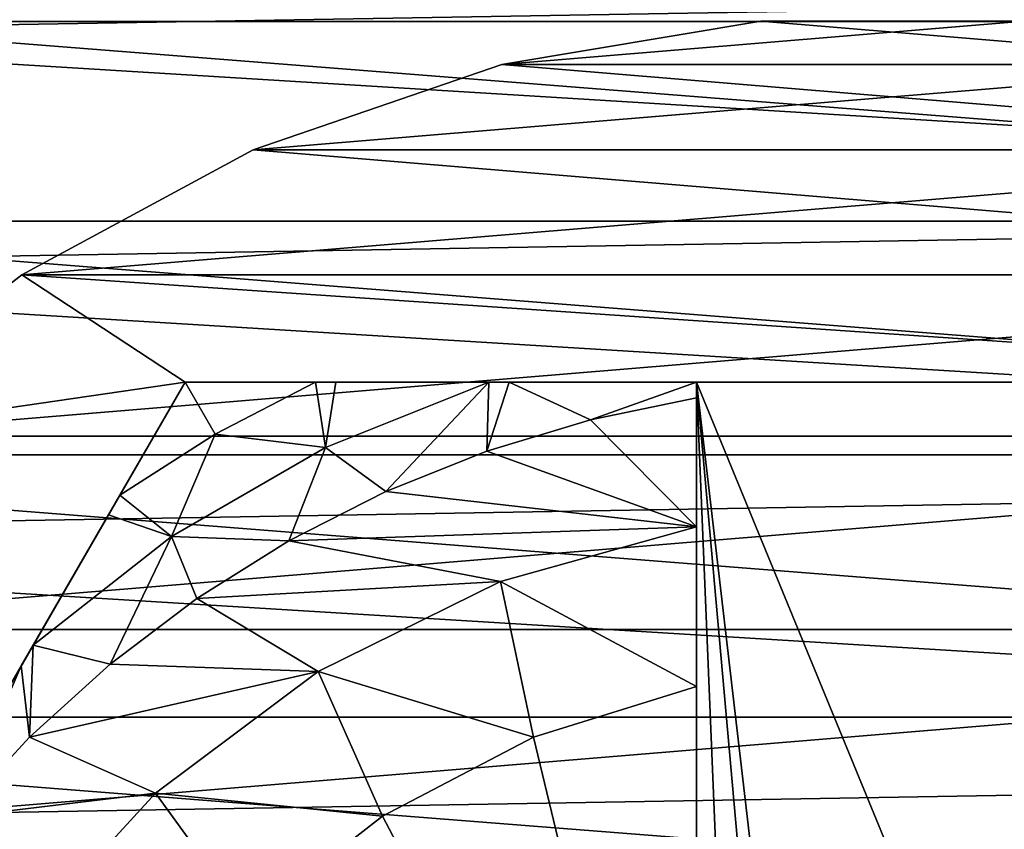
# Model space of a CAD drawing. Header units: inches. Extents: x -9.1 to 9.1, y 0 to 9.5.
# Tile 103 of 238: x -8.736 to -8.611, y 8.971 to 9.075. Entities that reach past the tile are written whole.
import ezdxf

# ---------------------------------------------------------------- set-up
doc = ezdxf.new("R2010")
doc.units = ezdxf.units.IN
doc.header["$LTSCALE"] = 65.185185
doc.header["$MEASUREMENT"] = 0
for name, color, linetype in [('149', 7, 'CONTINUOUS'), ('321', 7, 'CONTINUOUS'), ('322', 7, 'CONTINUOUS'), ('323', 7, 'CONTINUOUS'), ('328', 7, 'CONTINUOUS'), ('329', 7, 'CONTINUOUS'), ('33', 7, 'CONTINUOUS'), ('332', 7, 'CONTINUOUS'), ('359', 7, 'CONTINUOUS'), ('440', 7, 'CONTINUOUS'), ('443', 7, 'CONTINUOUS'), ('444', 7, 'CONTINUOUS'), ('445', 7, 'CONTINUOUS')]:
    doc.layers.add(name, color=color, linetype=linetype)

msp = doc.modelspace()

# ---------------------------------------------------------------- linework, layer by layer
at = {"layer": '149', "color": 252, "linetype": 'Continuous', "true_color": 0x969696}
for points in [[(-8.73849, 9.09475, 6.282), (-8.47805, 9.07425, 6.282), (-8.77195, 9.07425, 6.282), (-8.73849, 9.09475, 6.282)], [(-8.51151, 9.09475, 6.282), (-8.47805, 9.07425, 6.282), (-8.73849, 9.09475, 6.282), (-8.51151, 9.09475, 6.282)], [(-8.77195, 9.07425, 6.282), (-8.44822, 9.04878, 6.282), (-8.80178, 9.04878, 6.282), (-8.77195, 9.07425, 6.282)], [(-8.47805, 9.07425, 6.282), (-8.44822, 9.04878, 6.282), (-8.77195, 9.07425, 6.282), (-8.47805, 9.07425, 6.282)], [(-8.80178, 9.04878, 6.282), (-8.42275, 9.01895, 6.282), (-8.82725, 9.01895, 6.282), (-8.80178, 9.04878, 6.282)], [(-8.44822, 9.04878, 6.282), (-8.42275, 9.01895, 6.282), (-8.80178, 9.04878, 6.282), (-8.44822, 9.04878, 6.282)], [(-8.82725, 9.01895, 6.282), (-8.40225, 8.98549, 6.282), (-8.84775, 8.98549, 6.282), (-8.82725, 9.01895, 6.282)], [(-8.42275, 9.01895, 6.282), (-8.40225, 8.98549, 6.282), (-8.82725, 9.01895, 6.282), (-8.42275, 9.01895, 6.282)], [(-8.84775, 8.98549, 6.282), (-8.38724, 8.94925, 6.282), (-8.86276, 8.94925, 6.282), (-8.84775, 8.98549, 6.282)], [(-8.40225, 8.98549, 6.282), (-8.38724, 8.94925, 6.282), (-8.84775, 8.98549, 6.282), (-8.40225, 8.98549, 6.282)]]:
    msp.add_3dface(points, dxfattribs=at)
at = {"layer": '321', "color": 252, "linetype": 'Continuous', "true_color": 0x969696}
for points in [[(-8.64177, 9.07431, 6.194), (-8.67483, 9.06879, 6.194), (-8.60823, 9.07431, 6.194), (-8.64177, 9.07431, 6.194)], [(-8.60823, 9.07431, 6.194), (-8.67483, 9.06879, 6.194), (-8.57517, 9.06879, 6.194), (-8.60823, 9.07431, 6.194)], [(-8.67483, 9.06879, 6.194), (-8.70654, 9.0579, 6.194), (-8.57517, 9.06879, 6.194), (-8.67483, 9.06879, 6.194)], [(-8.57517, 9.06879, 6.194), (-8.70654, 9.0579, 6.194), (-8.54346, 9.0579, 6.194), (-8.57517, 9.06879, 6.194)], [(-8.70654, 9.0579, 6.194), (-8.73603, 9.04194, 6.194), (-8.54346, 9.0579, 6.194), (-8.70654, 9.0579, 6.194)], [(-8.54346, 9.0579, 6.194), (-8.73603, 9.04194, 6.194), (-8.51397, 9.04194, 6.194), (-8.54346, 9.0579, 6.194)], [(-8.73603, 9.04194, 6.194), (-8.76249, 9.02135, 6.194), (-8.51397, 9.04194, 6.194), (-8.73603, 9.04194, 6.194)], [(-8.51397, 9.04194, 6.194), (-8.76249, 9.02135, 6.194), (-8.48751, 9.02135, 6.194), (-8.51397, 9.04194, 6.194)], [(-8.76249, 9.02135, 6.194), (-8.7852, 8.99668, 6.194), (-8.48751, 9.02135, 6.194), (-8.76249, 9.02135, 6.194)], [(-8.48751, 9.02135, 6.194), (-8.7852, 8.99668, 6.194), (-8.4648, 8.99668, 6.194), (-8.48751, 9.02135, 6.194)], [(-8.7852, 8.99668, 6.194), (-8.80353, 8.96861, 6.194), (-8.4648, 8.99668, 6.194), (-8.7852, 8.99668, 6.194)], [(-8.4648, 8.99668, 6.194), (-8.80353, 8.96861, 6.194), (-8.44647, 8.96861, 6.194), (-8.4648, 8.99668, 6.194)]]:
    msp.add_3dface(points, dxfattribs=at)
at = {"layer": '322', "color": 252, "linetype": 'Continuous', "true_color": 0x969696}
for points in [[(-8.64177, 9.07431, 6.169), (-8.57517, 9.06879, 6.169), (-8.67483, 9.06879, 6.169), (-8.64177, 9.07431, 6.169)], [(-8.60823, 9.07431, 6.169), (-8.57517, 9.06879, 6.169), (-8.64177, 9.07431, 6.169), (-8.60823, 9.07431, 6.169)], [(-8.67483, 9.06879, 6.169), (-8.54346, 9.0579, 6.169), (-8.70654, 9.0579, 6.169), (-8.67483, 9.06879, 6.169)], [(-8.57517, 9.06879, 6.169), (-8.54346, 9.0579, 6.169), (-8.67483, 9.06879, 6.169), (-8.57517, 9.06879, 6.169)], [(-8.70654, 9.0579, 6.169), (-8.51397, 9.04194, 6.169), (-8.73603, 9.04194, 6.169), (-8.70654, 9.0579, 6.169)], [(-8.54346, 9.0579, 6.169), (-8.51397, 9.04194, 6.169), (-8.70654, 9.0579, 6.169), (-8.54346, 9.0579, 6.169)], [(-8.76249, 9.02135, 6.169), (-8.73603, 9.04194, 6.169), (-8.71521, 9.02825, 6.169), (-8.76249, 9.02135, 6.169)], [(-8.73603, 9.04194, 6.169), (-8.51397, 9.04194, 6.169), (-8.53479, 9.02825, 6.169), (-8.73603, 9.04194, 6.169)], [(-8.71521, 9.02825, 6.169), (-8.73603, 9.04194, 6.169), (-8.53479, 9.02825, 6.169), (-8.71521, 9.02825, 6.169)], [(-8.80542, 8.872, 6.169), (-8.76249, 9.02135, 6.169), (-8.71521, 9.02825, 6.169), (-8.80542, 8.872, 6.169)]]:
    msp.add_3dface(points, dxfattribs=at)
at = {"layer": '323', "color": 252, "linetype": 'Continuous', "true_color": 0x969696}
for points in [[(-8.67483, 9.06879, 6.194), (-8.64177, 9.07431, 6.194), (-8.67483, 9.06879, 6.169), (-8.67483, 9.06879, 6.194)], [(-8.64177, 9.07431, 6.194), (-8.64177, 9.07431, 6.169), (-8.67483, 9.06879, 6.169), (-8.64177, 9.07431, 6.194)], [(-8.64177, 9.07431, 6.194), (-8.60823, 9.07431, 6.194), (-8.64177, 9.07431, 6.169), (-8.64177, 9.07431, 6.194)], [(-8.60823, 9.07431, 6.194), (-8.60823, 9.07431, 6.169), (-8.64177, 9.07431, 6.169), (-8.60823, 9.07431, 6.194)], [(-8.70654, 9.0579, 6.194), (-8.67483, 9.06879, 6.194), (-8.70654, 9.0579, 6.169), (-8.70654, 9.0579, 6.194)], [(-8.67483, 9.06879, 6.194), (-8.67483, 9.06879, 6.169), (-8.70654, 9.0579, 6.169), (-8.67483, 9.06879, 6.194)], [(-8.73603, 9.04194, 6.194), (-8.70654, 9.0579, 6.194), (-8.73603, 9.04194, 6.169), (-8.73603, 9.04194, 6.194)], [(-8.70654, 9.0579, 6.194), (-8.70654, 9.0579, 6.169), (-8.73603, 9.04194, 6.169), (-8.70654, 9.0579, 6.194)], [(-8.76249, 9.02135, 6.194), (-8.73603, 9.04194, 6.194), (-8.76249, 9.02135, 6.169), (-8.76249, 9.02135, 6.194)], [(-8.73603, 9.04194, 6.194), (-8.73603, 9.04194, 6.169), (-8.76249, 9.02135, 6.169), (-8.73603, 9.04194, 6.194)]]:
    msp.add_3dface(points, dxfattribs=at)
at = {"layer": '328', "color": 252, "linetype": 'Continuous', "true_color": 0x969696}
for points in [[(-8.80542, 8.872, 6.169), (-8.71521, 9.02825, 6.169), (-8.80542, 8.872, 6.07523), (-8.80542, 8.872, 6.169)], [(-8.80542, 8.872, 6.07523), (-8.71521, 9.02825, 6.169), (-8.79777, 8.88525, 6.07199), (-8.80542, 8.872, 6.07523)], [(-8.79777, 8.88525, 6.07199), (-8.71521, 9.02825, 6.169), (-8.79713, 8.88637, 6.07179), (-8.79777, 8.88525, 6.07199)], [(-8.79713, 8.88637, 6.07179), (-8.71521, 9.02825, 6.169), (-8.78916, 8.90017, 6.07007), (-8.79713, 8.88637, 6.07179)], [(-8.78916, 8.90017, 6.07007), (-8.71521, 9.02825, 6.169), (-8.78592, 8.90578, 6.06967), (-8.78916, 8.90017, 6.07007)], [(-8.78592, 8.90578, 6.06967), (-8.71521, 9.02825, 6.169), (-8.77985, 8.91629, 6.06923), (-8.78592, 8.90578, 6.06967)], [(-8.77985, 8.91629, 6.06923), (-8.71521, 9.02825, 6.169), (-8.77015, 8.93309, 6.06902), (-8.77985, 8.91629, 6.06923)], [(-8.77015, 8.93309, 6.06902), (-8.71521, 9.02825, 6.169), (-8.76032, 8.95012, 6.069), (-8.77015, 8.93309, 6.06902)], [(-8.76032, 8.95012, 6.069), (-8.71521, 9.02825, 6.169), (-8.75418, 8.96075, 6.069), (-8.76032, 8.95012, 6.069)], [(-8.75418, 8.96075, 6.069), (-8.71521, 9.02825, 6.169), (-8.74808, 8.97132, 6.06904), (-8.75418, 8.96075, 6.069)], [(-8.74808, 8.97132, 6.06904), (-8.71521, 9.02825, 6.169), (-8.73613, 8.99202, 6.06954), (-8.74808, 8.97132, 6.06904)], [(-8.73613, 8.99202, 6.06954), (-8.71521, 9.02825, 6.169), (-8.73461, 8.99465, 6.06968), (-8.73613, 8.99202, 6.06954)], [(-8.73461, 8.99465, 6.06968), (-8.71521, 9.02825, 6.169), (-8.72499, 9.01131, 6.07138), (-8.73461, 8.99465, 6.06968)], [(-8.72499, 9.01131, 6.07138), (-8.71521, 9.02825, 6.169), (-8.72354, 9.01382, 6.07178), (-8.72499, 9.01131, 6.07138)], [(-8.71521, 9.02825, 6.169), (-8.71521, 9.02825, 6.07523), (-8.72354, 9.01382, 6.07178), (-8.71521, 9.02825, 6.169)]]:
    msp.add_3dface(points, dxfattribs=at)
at = {"layer": '329', "color": 252, "linetype": 'Continuous', "true_color": 0x969696}
for points in [[(-8.71521, 9.02825, 6.169), (-8.53479, 9.02825, 6.169), (-8.65, 9.02825, 6.129), (-8.71521, 9.02825, 6.169)], [(-8.71521, 9.02825, 6.07523), (-8.71521, 9.02825, 6.169), (-8.65, 9.02825, 6.129), (-8.71521, 9.02825, 6.07523)], [(-8.69858, 9.02825, 6.07179), (-8.71521, 9.02825, 6.07523), (-8.65, 9.02825, 6.129), (-8.69858, 9.02825, 6.07179)], [(-8.69599, 9.02825, 6.07142), (-8.69858, 9.02825, 6.07179), (-8.65, 9.02825, 6.129), (-8.69599, 9.02825, 6.07142)], [(-8.67648, 9.02825, 6.06969), (-8.69599, 9.02825, 6.07142), (-8.65, 9.02825, 6.129), (-8.67648, 9.02825, 6.06969)], [(-8.6739, 9.02825, 6.06956), (-8.67648, 9.02825, 6.06969), (-8.65, 9.02825, 6.129), (-8.6739, 9.02825, 6.06956)], [(-8.65, 9.02825, 6.06904), (-8.6739, 9.02825, 6.06956), (-8.65, 9.02825, 6.129), (-8.65, 9.02825, 6.06904)], [(-8.65, 9.02825, 6.129), (-8.53479, 9.02825, 6.169), (-8.6, 9.02825, 6.129), (-8.65, 9.02825, 6.129)]]:
    msp.add_3dface(points, dxfattribs=at)
at = {"layer": '33', "color": 253, "linetype": 'Continuous', "true_color": 0xaab4c3}
for points in [[(-8.76828, 9.09789, 6.5), (-8.80176, 9.07278, 6.5), (-8.45521, 9.0787, 6.5), (-8.76828, 9.09789, 6.5)], [(-8.45521, 9.0787, 6.5), (-8.80176, 9.07278, 6.5), (-8.42505, 9.04969, 6.5), (-8.45521, 9.0787, 6.5)], [(-8.80176, 9.07278, 6.5), (-8.83091, 9.04276, 6.5), (-8.42505, 9.04969, 6.5), (-8.80176, 9.07278, 6.5)], [(-8.42505, 9.04969, 6.5), (-8.83091, 9.04276, 6.5), (-8.39978, 9.01633, 6.5), (-8.42505, 9.04969, 6.5)], [(-8.83091, 9.04276, 6.5), (-8.85502, 9.00855, 6.5), (-8.39978, 9.01633, 6.5), (-8.83091, 9.04276, 6.5)], [(-8.39978, 9.01633, 6.5), (-8.85502, 9.00855, 6.5), (-8.38002, 8.97943, 6.5), (-8.39978, 9.01633, 6.5)], [(-8.85502, 9.00855, 6.5), (-8.87351, 8.971, 6.5), (-8.38002, 8.97943, 6.5), (-8.85502, 9.00855, 6.5)], [(-8.38002, 8.97943, 6.5), (-8.87351, 8.971, 6.5), (-8.625, 8.9467, 6.5), (-8.38002, 8.97943, 6.5)], [(-8.60947, 8.94507, 6.5), (-8.38002, 8.97943, 6.5), (-8.625, 8.9467, 6.5), (-8.60947, 8.94507, 6.5)]]:
    msp.add_3dface(points, dxfattribs=at)
at = {"layer": '332', "color": 252, "linetype": 'Continuous', "true_color": 0x969696}
for points in [[(-8.65, 9.02825, 6.129), (-8.6, 9.02825, 6.129), (-8.61104, 8.93346, 6.129), (-8.65, 9.02825, 6.129)], [(-8.65, 8.88898, 6.129), (-8.65, 9.02825, 6.129), (-8.64433, 8.89133, 6.129), (-8.65, 8.88898, 6.129)], [(-8.64433, 8.89133, 6.129), (-8.65, 9.02825, 6.129), (-8.63896, 8.90428, 6.129), (-8.64433, 8.89133, 6.129)], [(-8.63896, 8.90428, 6.129), (-8.65, 9.02825, 6.129), (-8.63896, 8.93346, 6.129), (-8.63896, 8.90428, 6.129)], [(-8.63896, 8.93346, 6.129), (-8.65, 9.02825, 6.129), (-8.61104, 8.93346, 6.129), (-8.63896, 8.93346, 6.129)], [(-8.61104, 8.93346, 6.129), (-8.6, 9.02825, 6.129), (-8.6, 8.88898, 6.129), (-8.61104, 8.93346, 6.129)]]:
    msp.add_3dface(points, dxfattribs=at)
at = {"layer": '359', "color": 252, "linetype": 'Continuous', "true_color": 0x969696}
for points in [[(-8.67498, 9.00278, 6.069), (-8.65, 9.00975, 6.069), (-8.65, 8.98937, 6.089), (-8.67498, 9.00278, 6.069)], [(-8.65, 8.98937, 6.089), (-8.65, 9.00975, 6.069), (-8.65, 8.99921, 6.07935), (-8.65, 8.98937, 6.089)], [(-8.69824, 8.99131, 6.069), (-8.67498, 9.00278, 6.069), (-8.67077, 8.98293, 6.089), (-8.69824, 8.99131, 6.069)], [(-8.67077, 8.98293, 6.089), (-8.67498, 9.00278, 6.069), (-8.65, 8.98937, 6.089), (-8.67077, 8.98293, 6.089)], [(-8.71899, 8.97576, 6.069), (-8.69824, 8.99131, 6.069), (-8.69004, 8.97285, 6.089), (-8.71899, 8.97576, 6.069)], [(-8.69004, 8.97285, 6.089), (-8.69824, 8.99131, 6.069), (-8.67077, 8.98293, 6.089), (-8.69004, 8.97285, 6.089)], [(-8.73651, 8.95664, 6.069), (-8.71899, 8.97576, 6.069), (-8.70717, 8.95946, 6.089), (-8.73651, 8.95664, 6.069)], [(-8.70717, 8.95946, 6.089), (-8.71899, 8.97576, 6.069), (-8.69004, 8.97285, 6.089), (-8.70717, 8.95946, 6.089)]]:
    msp.add_3dface(points, dxfattribs=at)
at = {"layer": '440', "color": 252, "linetype": 'Continuous', "true_color": 0x969696}
for points in [[(-8.65, 9.02624, 6.069), (-8.65, 9.00975, 6.069), (-8.6635, 9.02343, 6.069), (-8.65, 9.02624, 6.069)], [(-8.6635, 9.02343, 6.069), (-8.65, 9.00975, 6.069), (-8.67675, 9.01943, 6.069), (-8.6635, 9.02343, 6.069)], [(-8.67675, 9.01943, 6.069), (-8.65, 9.00975, 6.069), (-8.68962, 9.01426, 6.069), (-8.67675, 9.01943, 6.069)], [(-8.68962, 9.01426, 6.069), (-8.65, 9.00975, 6.069), (-8.70199, 9.00797, 6.069), (-8.68962, 9.01426, 6.069)], [(-8.65, 9.00975, 6.069), (-8.67498, 9.00278, 6.069), (-8.70199, 9.00797, 6.069), (-8.65, 9.00975, 6.069)], [(-8.70199, 9.00797, 6.069), (-8.67498, 9.00278, 6.069), (-8.71373, 9.00061, 6.069), (-8.70199, 9.00797, 6.069)], [(-8.67498, 9.00278, 6.069), (-8.69824, 8.99131, 6.069), (-8.71373, 9.00061, 6.069), (-8.67498, 9.00278, 6.069)], [(-8.71373, 9.00061, 6.069), (-8.69824, 8.99131, 6.069), (-8.72478, 8.99224, 6.069), (-8.71373, 9.00061, 6.069)], [(-8.72478, 8.99224, 6.069), (-8.69824, 8.99131, 6.069), (-8.73505, 8.98292, 6.069), (-8.72478, 8.99224, 6.069)], [(-8.69824, 8.99131, 6.069), (-8.71899, 8.97576, 6.069), (-8.73505, 8.98292, 6.069), (-8.69824, 8.99131, 6.069)], [(-8.73505, 8.98292, 6.069), (-8.71899, 8.97576, 6.069), (-8.74446, 8.97272, 6.069), (-8.73505, 8.98292, 6.069)], [(-8.71899, 8.97576, 6.069), (-8.73651, 8.95664, 6.069), (-8.74446, 8.97272, 6.069), (-8.71899, 8.97576, 6.069)]]:
    msp.add_3dface(points, dxfattribs=at)
at = {"layer": '443', "color": 252, "linetype": 'Continuous', "true_color": 0x969696}
for points in [[(-8.65, 9.02825, 6.06904), (-8.65, 9.02825, 6.129), (-8.65, 8.98937, 6.089), (-8.65, 9.02825, 6.06904)], [(-8.65, 9.02825, 6.06904), (-8.65, 8.98937, 6.089), (-8.65, 9.02724, 6.06901), (-8.65, 9.02825, 6.06904)], [(-8.65, 9.02825, 6.129), (-8.65, 8.88898, 6.129), (-8.65, 8.98937, 6.089), (-8.65, 9.02825, 6.129)], [(-8.65, 8.98937, 6.089), (-8.65, 9.02624, 6.069), (-8.65, 9.02724, 6.06901), (-8.65, 8.98937, 6.089)], [(-8.65, 8.99921, 6.07935), (-8.65, 9.00975, 6.069), (-8.65, 9.02624, 6.069), (-8.65, 8.99921, 6.07935)], [(-8.65, 8.98937, 6.089), (-8.65, 8.99921, 6.07935), (-8.65, 9.02624, 6.069), (-8.65, 8.98937, 6.089)], [(-8.65, 8.88898, 6.129), (-8.65, 8.89661, 6.089), (-8.65, 8.98937, 6.089), (-8.65, 8.88898, 6.129)]]:
    msp.add_3dface(points, dxfattribs=at)
at = {"layer": '444', "color": 252, "linetype": 'Continuous', "true_color": 0x969696}
for points in [[(-8.65, 8.89661, 6.089), (-8.67077, 8.98293, 6.089), (-8.65, 8.98937, 6.089), (-8.65, 8.89661, 6.089)], [(-8.65, 8.89661, 6.089), (-8.69004, 8.97285, 6.089), (-8.67077, 8.98293, 6.089), (-8.65, 8.89661, 6.089)], [(-8.65, 8.89661, 6.089), (-8.70717, 8.95946, 6.089), (-8.69004, 8.97285, 6.089), (-8.65, 8.89661, 6.089)]]:
    msp.add_3dface(points, dxfattribs=at)
at = {"layer": '445', "color": 252, "linetype": 'Continuous', "true_color": 0x969696}
for points in [[(-8.72354, 9.01382, 6.07178), (-8.71521, 9.02825, 6.07523), (-8.7114, 9.0216, 6.07181), (-8.72354, 9.01382, 6.07178)], [(-8.71521, 9.02825, 6.07523), (-8.69858, 9.02825, 6.07179), (-8.7114, 9.0216, 6.07181), (-8.71521, 9.02825, 6.07523)], [(-8.69858, 9.02825, 6.07179), (-8.69733, 9.01988, 6.06971), (-8.7114, 9.0216, 6.07181), (-8.69858, 9.02825, 6.07179)], [(-8.69858, 9.02825, 6.07179), (-8.69599, 9.02825, 6.07142), (-8.69733, 9.01988, 6.06971), (-8.69858, 9.02825, 6.07179)], [(-8.69599, 9.02825, 6.07142), (-8.67648, 9.02825, 6.06969), (-8.69733, 9.01988, 6.06971), (-8.69599, 9.02825, 6.07142)], [(-8.67648, 9.02825, 6.06969), (-8.68962, 9.01426, 6.069), (-8.69733, 9.01988, 6.06971), (-8.67648, 9.02825, 6.06969)], [(-8.67648, 9.02825, 6.06969), (-8.67675, 9.01943, 6.069), (-8.68962, 9.01426, 6.069), (-8.67648, 9.02825, 6.06969)], [(-8.67648, 9.02825, 6.06969), (-8.6739, 9.02825, 6.06956), (-8.67675, 9.01943, 6.069), (-8.67648, 9.02825, 6.06969)], [(-8.6739, 9.02825, 6.06956), (-8.6635, 9.02343, 6.069), (-8.67675, 9.01943, 6.069), (-8.6739, 9.02825, 6.06956)], [(-8.6739, 9.02825, 6.06956), (-8.65, 9.02825, 6.06904), (-8.6635, 9.02343, 6.069), (-8.6739, 9.02825, 6.06956)], [(-8.65, 9.02825, 6.06904), (-8.65, 9.02624, 6.069), (-8.6635, 9.02343, 6.069), (-8.65, 9.02825, 6.06904)], [(-8.65, 9.02624, 6.069), (-8.65, 9.02825, 6.06904), (-8.65, 9.02724, 6.06901), (-8.65, 9.02624, 6.069)], [(-8.71697, 9.00853, 6.06971), (-8.72354, 9.01382, 6.07178), (-8.7114, 9.0216, 6.07181), (-8.71697, 9.00853, 6.06971)], [(-8.69733, 9.01988, 6.06971), (-8.71697, 9.00853, 6.06971), (-8.7114, 9.0216, 6.07181), (-8.69733, 9.01988, 6.06971)], [(-8.69733, 9.01988, 6.06971), (-8.70199, 9.00797, 6.069), (-8.71697, 9.00853, 6.06971), (-8.69733, 9.01988, 6.06971)], [(-8.68962, 9.01426, 6.069), (-8.70199, 9.00797, 6.069), (-8.69733, 9.01988, 6.06971), (-8.68962, 9.01426, 6.069)], [(-8.72499, 9.01131, 6.07138), (-8.72354, 9.01382, 6.07178), (-8.71697, 9.00853, 6.06971), (-8.72499, 9.01131, 6.07138)], [(-8.73461, 8.99465, 6.06968), (-8.72499, 9.01131, 6.07138), (-8.71697, 9.00853, 6.06971), (-8.73461, 8.99465, 6.06968)], [(-8.72478, 8.99224, 6.069), (-8.73461, 8.99465, 6.06968), (-8.71697, 9.00853, 6.06971), (-8.72478, 8.99224, 6.069)], [(-8.71373, 9.00061, 6.069), (-8.72478, 8.99224, 6.069), (-8.71697, 9.00853, 6.06971), (-8.71373, 9.00061, 6.069)], [(-8.70199, 9.00797, 6.069), (-8.71373, 9.00061, 6.069), (-8.71697, 9.00853, 6.06971), (-8.70199, 9.00797, 6.069)], [(-8.73613, 8.99202, 6.06954), (-8.73461, 8.99465, 6.06968), (-8.73505, 8.98292, 6.069), (-8.73613, 8.99202, 6.06954)], [(-8.73461, 8.99465, 6.06968), (-8.72478, 8.99224, 6.069), (-8.73505, 8.98292, 6.069), (-8.73461, 8.99465, 6.06968)], [(-8.74808, 8.97132, 6.06904), (-8.73613, 8.99202, 6.06954), (-8.74446, 8.97272, 6.069), (-8.74808, 8.97132, 6.06904)], [(-8.73613, 8.99202, 6.06954), (-8.73505, 8.98292, 6.069), (-8.74446, 8.97272, 6.069), (-8.73613, 8.99202, 6.06954)]]:
    msp.add_3dface(points, dxfattribs=at)

doc.saveas('drawing.dxf')
